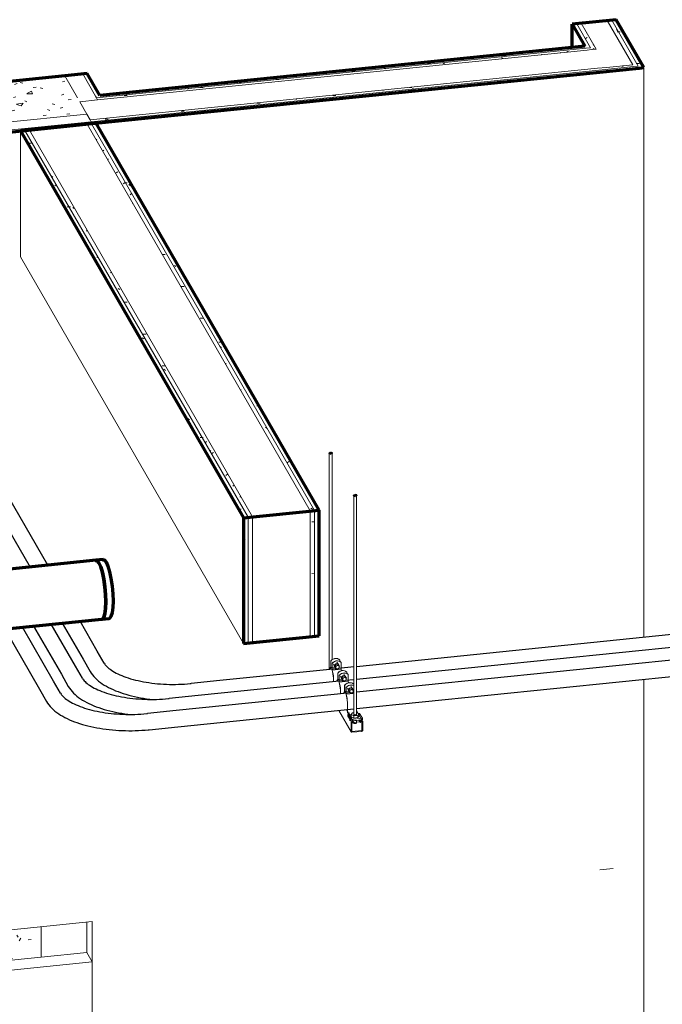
# Model space of a CAD drawing. Header units: inches. Extents: x -723 to 1689, y -292 to 603.
# Tile 19 of 40: x 277 to 364, y -155 to -22. Entities that reach past the tile are written whole.
import ezdxf

# ---------------------------------------------------------------- set-up
doc = ezdxf.new("R2010")
doc.units = ezdxf.units.IN
doc.header["$MEASUREMENT"] = 0
doc.linetypes.add('Center', pattern=[1.25, 0.25, -0.1875, 0.625, -0.1875])
for name, color, linetype, lineweight in [('A-FLOR', 192, 'Continuous', 18), ('A-GENM', 13, 'Continuous', 9), ('A-WALL', 113, 'Continuous', 18), ('A-WALL-PATT', 111, 'Continuous', 60), ('E-POWR-CNDT', 130, 'Continuous', 30), ('I-WALL', 2, 'Continuous', 18), ('M-HVAC-DUCT', 70, 'Continuous', 60), ('S-BEAM', 12, 'Continuous', 9), ('S-COLS', 52, 'Continuous', 9), ('S-FSTN', 2, 'Continuous', 9)]:
    doc.layers.add(name, color=color, linetype=linetype, lineweight=lineweight)
pattern_1 = [(0, (280.7, -203.18), (10.24, 1.075), [0.4224, -7.258, 0.4224, -7.258, -40.96]), (0, (280.7, -203.18), (10.24, 1.075), [-15.36, 0.4224, -14.938, 0.4224, -7.258, -17.92]), (0, (280.7, -203.18), (10.24, 1.075), [-38.4, 0.4224, -4.698, 0.4224, -12.378]), (143.968, (284.54, -202.642), (-7.337185, 3.186645), [0.26116, -4.487, 0.26116, -4.487, -25.325]), (143.968, (284.54, -202.642), (-7.337185, 3.186645), [-9.497, 0.26116, -9.236, 0.26116, -4.487, -11.08]), (143.968, (284.54, -202.642), (-7.337185, 3.186645), [-23.742, 0.26116, -2.904, 0.26116, -7.653]), (216.032, (285.82, -200.492), (-2.903239, -4.2622), [0.26116, -4.487, 0.26116, -4.487, -25.325]), (216.032, (285.82, -200.492), (-2.903239, -4.2622), [-9.497, 0.26116, -9.236, 0.26116, -4.487, -11.08]), (216.032, (285.82, -200.492), (-2.903239, -4.2622), [-23.742, 0.26116, -2.904, 0.26116, -7.653])]
pattern_2 = [(5.806, (214.247, -83.982), (9.9527, 3.33493), [0.41266, -7.09, 0.41266, -7.09, -40.015]), (5.806, (214.247, -83.982), (9.9527, 3.33493), [-15.006, 0.41266, -14.593, 0.41266, -7.09, -17.507]), (5.806, (214.247, -83.982), (9.9527, 3.33493), [-37.514, 0.41266, -4.589, 0.41266, -12.092]), (123.416, (217.979, -82.441), (-7.13096, 6.1614), [0.3727, -6.404, 0.3727, -6.404, -36.144]), (123.416, (217.979, -82.441), (-7.13096, 6.1614), [-13.554, 0.37273, -13.181, 0.37273, -6.404, -15.813]), (123.416, (217.979, -82.441), (-7.13096, 6.1614), [-33.885, 0.3727, -4.145, 0.3727, -10.922]), (239.812, (219.223, -77.668), (-2.82128, -9.49739), [0.4082, -7.014, 0.4082, -46.599]), (239.812, (219.223, -77.668), (-2.82128, -9.49739), [-7.83, -7.014, 0.4082, -14.436, -24.741]), (239.812, (219.223, -77.668), (-2.82128, -9.49739), [-29.689, 0.4082, -7.014, 0.4082, -16.91]), (239.812, (219.223, -77.668), (-2.82128, -9.49739), [-37.519, -4.54, 0.4082, -11.962])]

# ---------------------------------------------------------------- blocks, each defined once
blk = doc.blocks.new('ST-VDC-01_ARCH_REF_v001_rvt_rvt-3-3D - L1 - Retail 109')
at = {"layer": 'A-WALL-PATT', "lineweight": 9}
h = blk.add_hatch(dxfattribs=at)
h.set_pattern_fill('FP_13', color=256, style=0, pattern_type=2)
h.set_pattern_definition(pattern_1)
h.paths.add_polyline_path([(247.64, -26.08), (248.25, -26.02), (246.23, -22.51), (245.62, -22.58), (247.49, -25.82)])
h = blk.add_hatch(dxfattribs=at)
h.set_pattern_fill('FP_13', color=256, style=0, pattern_type=2)
h.set_pattern_definition(pattern_1)
h.paths.add_polyline_path([(253.33, -28.36), (253.94, -28.3), (250.36, -22.09), (249.75, -22.16), (253.18, -28.11)])
h = blk.add_hatch(dxfattribs=at)
h.set_pattern_fill('FP_13', color=256, style=0, pattern_type=2)
h.set_pattern_definition(pattern_1)
h.paths.add_polyline_path([(254.08, -28.56), (254.69, -28.49), (250.97, -22.03), (250.36, -22.09), (253.94, -28.3)])
h = blk.add_hatch(dxfattribs=at)
h.set_pattern_fill('FP_13', color=256, style=0, pattern_type=2)
h.set_pattern_definition(pattern_1)
h.paths.add_polyline_path([(180.79, -32.6), (246.88, -25.89), (246.74, -25.63), (180.65, -32.35)])
h = blk.add_hatch(dxfattribs=at)
h.set_pattern_fill('FP_13', color=256, style=0, pattern_type=2)
h.set_pattern_definition(pattern_1)
h.paths.add_polyline_path([(180.94, -32.86), (247.64, -26.08), (247.49, -25.82), (180.79, -32.6)])
h = blk.add_hatch(dxfattribs=at)
h.set_pattern_fill('FP_13', color=256, style=0, pattern_type=2)
h.set_pattern_definition(pattern_1)
h.paths.add_polyline_path([(180.07, -35.81), (253.33, -28.36), (253.18, -28.11), (179.92, -35.56)])
h = blk.add_hatch(dxfattribs=at)
h.set_pattern_fill('FP_13', color=256, style=0, pattern_type=2)
h.set_pattern_definition(pattern_1)
h.paths.add_polyline_path([(180.22, -36.07), (254.08, -28.56), (253.94, -28.3), (180.07, -35.81)])
h = blk.add_hatch(dxfattribs=at)
h.set_pattern_fill('FP_11', color=256, style=0, pattern_type=2)
h.set_pattern_definition([(26.587, (280.7, -203.18), (9.18098, -0.33771), [0.69005, -7.591]), (357.896, (280.7, -203.18), (-1.77577, 4.04292), [0.76559, -8.422]), (113.713, (281.465, -203.208), (7.4048, 3.706), [0.36802, -4.048]), (23.638, (280.7, -202.105), (13.66073, -0.88925), [1.088, -11.971]), (105.483, (281.838, -202.179), (11.9635, 5.2357), [0.52973, -5.827]), (356.274, (280.7, -202.105), (11.96359, 5.23661), [1.141, -12.549]), (9.158, (281.98, -202.374), (7.64089, -2.164485), [0.90781, -9.986]), (344.184, (281.98, -202.374), (3.11424, 3.89778), [0.66175, -7.279]), (51.376, (282.616, -202.554), (10.75492, 1.734), [0.41578, -4.574]), (17.861, (280.7, -203.18), (0.155794, 1.789008), [0.35208, -6.604, 0.35208, -6.796, -7.068]), (17.861, (280.7, -203.18), (0.155794, 1.789008), [-14.105, 0.35208, -6.716]), (3.165, (280.7, -203.18), (3.36708, 2.120136), [0.41943, -4.436, 0.41943, -7.677, -3.209]), (3.165, (280.7, -203.18), (3.36708, 2.120136), [-12.951, 0.41943, -2.79]), (345.022, (277.845, -203.18), (6.83286, -0.121053), [0.36878, -2.425, 0.36878, -8.348, -11.566]), (345.022, (277.845, -203.18), (6.83286, -0.121053), [-11.51, 0.36878, -11.197]), (338.952, (276.565, -203.18), (7.46428, 0.538107), [0.33369, -2.953, 0.33369, -4.904, -7.432]), (338.952, (276.565, -203.18), (7.46428, 0.538107), [-8.524, 0.33369, -7.098])])
h.paths.add_polyline_path([(167.82, -35.98), (179.48, -34.79), (176.49, -29.6), (164.83, -30.79), (164.99, -31.08)])
h = blk.add_hatch(dxfattribs=at)
h.set_pattern_fill('FP_13', color=256, style=0, pattern_type=2)
h.set_pattern_definition(pattern_1)
h.paths.add_polyline_path([(111.21, -43.08), (180.22, -36.07), (180.07, -35.81), (111.07, -42.83)])
h = blk.add_hatch(dxfattribs=at)
h.set_pattern_fill('FP_13', color=256, style=0, pattern_type=2)
h.set_pattern_definition(pattern_1)
h.paths.add_polyline_path([(200.63, -89.29), (201.24, -89.23), (171.12, -36.99), (170.51, -37.05), (197.47, -83.81)])
h = blk.add_hatch(dxfattribs=at)
h.set_pattern_fill('FP_13', color=256, style=0, pattern_type=2)
h.set_pattern_definition(pattern_1)
h.paths.add_polyline_path([(201.24, -89.23), (201.84, -89.17), (171.73, -36.93), (171.12, -36.99), (200.94, -88.72)])
h = blk.add_hatch(dxfattribs=at)
h.set_pattern_fill('FP_13', color=256, style=0, pattern_type=2)
h.set_pattern_definition(pattern_1)
h.paths.add_polyline_path([(209.62, -88.38), (210.23, -88.32), (180.11, -36.08), (179.5, -36.14), (200.94, -73.32)])
h = blk.add_hatch(dxfattribs=at)
h.set_pattern_fill('FP_13', color=256, style=0, pattern_type=2)
h.set_pattern_definition(pattern_1)
h.paths.add_polyline_path([(210.23, -88.32), (210.83, -88.26), (180.72, -36.02), (180.11, -36.08), (200.94, -72.21)])
h = blk.add_hatch(dxfattribs=at)
h.set_pattern_fill('FP_9', color=256, style=0, pattern_type=2)
h.set_pattern_definition(pattern_2)
h.paths.add_polyline_path([(209.62, -105.38), (210.23, -105.31), (210.23, -88.32), (209.62, -88.38), (209.62, -102.72)])
h = blk.add_hatch(dxfattribs=at)
h.set_pattern_fill('FP_9', color=256, style=0, pattern_type=2)
h.set_pattern_definition(pattern_2)
h.paths.add_polyline_path([(200.63, -106.29), (201.24, -106.23), (201.24, -89.23), (200.63, -89.29), (200.63, -102.72)])
h = blk.add_hatch(dxfattribs=at)
h.set_pattern_fill('FP_9', color=256, style=0, pattern_type=2)
h.set_pattern_definition(pattern_2)
h.paths.add_polyline_path([(201.24, -106.23), (201.84, -106.17), (201.84, -89.17), (201.24, -89.23), (201.24, -102.72)])
h = blk.add_hatch(dxfattribs=at)
h.set_pattern_fill('FP_12', color=256, style=0, pattern_type=2)
h.set_pattern_definition([(5.806, (183.394, -30.465), (9.952693, 3.334927), [0.41266, -7.09, 0.41266, -7.09, -40.015]), (5.806, (183.394, -30.465), (9.952693, 3.334927), [-15.006, 0.41266, -14.593, 0.41266, -7.09, -17.507]), (5.806, (183.394, -30.465), (9.952693, 3.334927), [-37.514, 0.41266, -4.589, 0.41266, -12.092]), (123.416, (187.126, -28.924), (-7.130957, 6.1614), [0.37273, -6.404, 0.37273, -6.404, -36.144]), (123.416, (187.126, -28.924), (-7.130957, 6.1614), [-13.554, 0.37273, -13.181, 0.37273, -6.404, -15.813]), (123.416, (187.126, -28.924), (-7.130957, 6.1614), [-33.885, 0.37273, -4.145, 0.37273, -10.922]), (239.812, (188.37, -24.151), (-2.821277, -9.497387), [0.40822, -7.014, 0.40822, -7.014, -39.585]), (239.812, (188.37, -24.151), (-2.821277, -9.497387), [-14.844, 0.40822, -14.436, 0.40822, -7.014, -17.318]), (239.812, (188.37, -24.151), (-2.821277, -9.497387), [-37.111, 0.40822, -4.54, 0.40822, -11.962])])
h.paths.add_polyline_path([(167.82, -149.17), (173.29, -148.62), (173.29, -144.52), (167.82, -145.08), (167.82, -148.62)])
at = {"layer": 'A-FLOR', "color": 10}
for p in [(173.29, -144.52), (179.48, -147.99)]:
    blk.add_line(p, (173.29, -148.62), dxfattribs=at)
at = {"layer": 'A-WALL', "color": 10}
for p, q in [((247.49, -25.82), (245.62, -22.58)), ((248.25, -26.02), (246.23, -22.51)), ((253.18, -28.11), (249.75, -22.16)), ((253.94, -28.3), (250.36, -22.09)), ((246.88, -25.89), (180.79, -32.6)), ((247.03, -26.14), (180.94, -32.86)), ((247.49, -25.82), (246.88, -25.89)), ((247.64, -26.08), (247.03, -26.14)), ((248.25, -26.02), (247.64, -26.08)), ((248.44, -28.59), (179.92, -35.56)), ((248.59, -28.84), (180.07, -35.81)), ((249.66, -28.47), (248.44, -28.59)), ((253.33, -28.36), (248.59, -28.84)), ((253.18, -28.11), (249.66, -28.47)), ((253.94, -28.3), (253.33, -28.36)), ((178.22, -32.6), (176.49, -29.6)), ((176.49, -29.6), (178.22, -32.6)), ((178.92, -29.36), (180.65, -32.35)), ((180.94, -32.86), (178.51, -33.11)), ((180.94, -32.86), (178.51, -33.11)), ((178.51, -33.11), (179.48, -34.79)), ((180.65, -32.35), (180.79, -32.6)), ((180.79, -32.6), (180.94, -32.86)), ((111.07, -42.83), (180.07, -35.81)), ((167.82, -35.98), (179.48, -34.79)), ((179.48, -34.79), (167.82, -35.98)), ((179.48, -34.79), (179.92, -35.56)), ((179.92, -35.56), (179.48, -34.79)), ((179.92, -35.56), (180.07, -35.81)), ((180.07, -35.81), (179.92, -35.56)), ((201.24, -89.23), (171.12, -36.99)), ((201.84, -89.17), (171.73, -36.93)), ((209.62, -88.38), (179.5, -36.14)), ((210.23, -88.32), (180.11, -36.08)), ((209.62, -105.38), (209.62, -88.38)), ((210.23, -105.31), (210.23, -88.32)), ((201.24, -106.23), (201.24, -89.23)), ((201.84, -106.17), (201.84, -89.17)), ((250.56, -136.66), (248.74, -136.85)), ((254.69, -136.24), (254.69, -224.28)), ((111.21, -150.83), (180.22, -143.82)), ((173.29, -148.62), (173.29, -144.52)), ((179.48, -143.89), (179.48, -147.99)), ((180.22, -143.82), (180.22, -231.85)), ((157.38, -150.23), (173.29, -148.62)), ((180.22, -149.26), (179.48, -147.99)), ((180.22, -149.26), (111.21, -156.28)), ((180.22, -231.85), (180.22, -149.26))]:
    blk.add_line(p, q, dxfattribs=at)
at = {"layer": 'A-WALL', "color": 250, "lineweight": 70}
for p, q in [((176.49, -29.6), (164.83, -30.79)), ((179.53, -29.3), (176.49, -29.6)), ((181.25, -32.29), (179.53, -29.3)), ((111.21, -43.08), (180.22, -36.07))]:
    blk.add_line(p, q, dxfattribs=at)
at = {"layer": 'I-WALL', "color": 250, "lineweight": 70}
for p, q in [((250.97, -22.03), (245.01, -22.64)), ((254.69, -28.49), (250.97, -22.03)), ((245.01, -22.64), (246.74, -25.63)), ((245.01, -25.81), (245.01, -22.64)), ((246.74, -25.63), (181.25, -32.29)), ((180.22, -36.07), (248.74, -29.1)), ((248.74, -29.1), (254.08, -28.56)), ((254.08, -28.56), (254.69, -28.49)), ((180.72, -36.02), (170.51, -37.05)), ((170.51, -37.05), (200.63, -89.29)), ((210.83, -88.26), (180.72, -36.02)), ((200.63, -89.29), (210.83, -88.26)), ((210.83, -105.25), (210.83, -88.26)), ((200.63, -89.29), (200.63, -106.29)), ((200.63, -106.29), (210.83, -105.25))]:
    blk.add_line(p, q, dxfattribs=at)
at = {"layer": 'I-WALL', "color": 10}
for p, q in [((254.69, -28.49), (254.69, -105.47)), ((170.51, -37.05), (170.51, -54.05)), ((170.51, -54.05), (200.63, -106.29)), ((254.69, -111.12), (254.69, -136.24)), ((250.56, -136.66), (248.74, -136.85))]:
    blk.add_line(p, q, dxfattribs=at)
blk = doc.blocks.new('Round Endcap - Standard-V46-3D - L1 - Retail 109')
at = {"layer": 'M-HVAC-DUCT', "color": 180, "lineweight": 70}
for p, q in [((181.67, -94.94), (180.7, -95.04)), ((181.51, -103), (182.48, -102.9))]:
    blk.add_line(p, q, dxfattribs=at)
for points in [[(181.1, -95.39, 0), (180.86, -95.09, 0), (180.63, -95.06, 0)], [(182.05, -100.65, 0), (182.01, -99.65, 0), (181.92, -98.62, 0), (181.77, -97.6, 0), (181.58, -96.69, 0), (181.35, -95.93, 0), (181.1, -95.39, 0)], [(181.61, -94.96, 0), (181.83, -94.99, 0), (182.08, -95.29, 0)], [(182.08, -95.29, 0), (182.32, -95.83, 0), (182.55, -96.59, 0), (182.74, -97.5, 0), (182.89, -98.52, 0), (182.99, -99.55, 0), (183.02, -100.55, 0)], [(181.48, -103, 0), (181.58, -102.98, 0), (181.77, -102.74, 0), (181.92, -102.25, 0), (182.01, -101.53, 0), (182.05, -100.65, 0)], [(183.02, -100.55, 0), (182.99, -101.43, 0), (182.89, -102.15, 0), (182.74, -102.64, 0), (182.55, -102.88, 0), (182.45, -102.9, 0)]]:
    blk.add_polyline3d(points, dxfattribs=at)
blk = doc.blocks.new('ST-VDC-01_HVAC_REF_v001_rvt_rvt-3-3D - L1 - Retail 109')
at = {"layer": 'M-HVAC-DUCT', "color": 180, "lineweight": 70}
for p, q in [((180.7, -95.04), (132.42, -99.95)), ((133.23, -107.9), (181.51, -103))]:
    blk.add_line(p, q, dxfattribs=at)
for points in [[(180.63, -95.06, 0), (180.86, -95.09, 0), (181.1, -95.39, 0)], [(181.1, -95.39, 0), (181.35, -95.93, 0), (181.58, -96.69, 0), (181.77, -97.6, 0), (181.92, -98.62, 0), (182.01, -99.65, 0), (182.05, -100.65, 0)], [(182.05, -100.65, 0), (182.01, -101.53, 0), (181.92, -102.25, 0), (181.77, -102.74, 0), (181.58, -102.98, 0), (181.48, -103, 0)]]:
    blk.add_polyline3d(points, dxfattribs=at)
at = {"layer": 'M-HVAC-DUCT', "color": 172, "linetype": 'Center', "lineweight": 50}
blk.add_blockref('Round Endcap - Standard-V46-3D - L1 - Retail 109', (0, 0), dxfattribs=at)
blk = doc.blocks.new('P1100 - Pipe and Rigid Steel Conduit Clamp - P1117 - 2_-1005113-3D - L1 - Retail 109')
at = {"layer": 'A-GENM'}
for p, q in [((214.83, -112.72), (214.27, -112.78)), ((214.29, -111.89), (214.3, -111.91)), ((214.29, -112.79), (214.29, -111.89)), ((214.3, -111.91), (214.3, -112.85)), ((214.3, -112.85), (214.48, -112.83)), ((214.49, -112.23), (214.48, -112.21)), ((214.48, -112.21), (214.48, -113.16)), ((214.49, -113.13), (214.49, -112.23)), ((214.68, -112.32), (214.99, -112.86)), ((214.75, -112.59), (214.93, -112.29)), ((214.79, -112.66), (214.75, -112.59)), ((214.97, -112.36), (214.79, -112.66)), ((214.79, -112.66), (214.97, -112.93)), ((214.93, -112.29), (215.28, -112.25)), ((214.93, -112.29), (214.97, -112.36)), ((215.32, -112.32), (214.97, -112.36)), ((214.97, -112.93), (215.05, -112.92)), ((215.43, -112.61), (215.11, -112.07)), ((215.28, -112.25), (215.45, -112.52)), ((215.28, -112.25), (215.32, -112.32)), ((215.5, -112.59), (215.32, -112.32)), ((215.45, -112.52), (215.5, -112.59)), ((215.45, -112.67), (215.5, -112.59)), ((215.48, -112.66), (215.45, -112.66)), ((215.52, -111.78), (215.51, -111.77)), ((215.52, -111.97), (215.52, -111.79)), ((214.49, -113.13), (215.52, -113.02)), ((215.89, -114.12), (215.9, -114.41)), ((214.67, -114.51), (214.67, -115.64)), ((214.67, -115.64), (214.69, -115.67)), ((214.69, -115.67), (214.69, -114.54)), ((214.7, -115.67), (214.89, -115.65)), ((214.88, -115.76), (214.88, -115.65)), ((214.89, -115.65), (214.89, -115.78)), ((215.9, -114.41), (215.9, -115.54))]:
    blk.add_line(p, q, dxfattribs=at)
for points in [[(214.29, -111.89, 0), (214.44, -111.75, 0), (214.61, -111.64, 0), (214.8, -111.57, 0), (215, -111.55, 0), (215.19, -111.58, 0), (215.37, -111.65, 0), (215.51, -111.77, 0)], [(215.52, -111.78, 0), (215.38, -111.67, 0), (215.2, -111.6, 0), (215.01, -111.57, 0), (214.81, -111.59, 0), (214.62, -111.66, 0), (214.45, -111.77, 0), (214.3, -111.91, 0)], [(214.29, -112.79, 0), (214.23, -112.8, 0), (214.17, -112.88, 0), (214.13, -113.04, 0)], [(214.16, -113.04, 0), (214.19, -112.94, 0), (214.24, -112.86, 0), (214.3, -112.85, 0)], [(214.48, -112.21, 0), (214.62, -112.07, 0), (214.8, -111.96, 0), (214.99, -111.9, 0), (215.19, -111.88, 0), (215.38, -111.9, 0), (215.52, -111.96, 0)], [(215.52, -111.97, 0), (215.39, -111.92, 0), (215.2, -111.89, 0), (215, -111.91, 0), (214.81, -111.98, 0), (214.63, -112.09, 0), (214.49, -112.23, 0)], [(215.45, -112.71, 0), (215.44, -112.66, 0), (215.42, -112.6, 0), (215.38, -112.56, 0), (215.33, -112.53, 0), (215.27, -112.51, 0), (215.21, -112.51, 0), (215.15, -112.52, 0), (215.09, -112.55, 0), (215.04, -112.59, 0), (215, -112.65, 0), (214.97, -112.7, 0), (214.97, -112.76, 0)], [(214.97, -112.76, 0), (214.97, -112.82, 0), (215, -112.87, 0), (215.04, -112.92, 0), (215.09, -112.95, 0), (215.15, -112.96, 0), (215.21, -112.96, 0), (215.27, -112.95, 0), (215.33, -112.92, 0), (215.38, -112.88, 0), (215.42, -112.83, 0), (215.44, -112.77, 0), (215.45, -112.71, 0)], [(214.48, -113.16, 0), (214.54, -113.38, 0), (214.6, -113.65, 0), (214.64, -113.93, 0), (214.66, -114.23, 0), (214.67, -114.51, 0)], [(214.69, -114.54, 0), (214.68, -114.24, 0), (214.65, -113.94, 0), (214.61, -113.64, 0), (214.56, -113.36, 0), (214.49, -113.13, 0)]]:
    blk.add_polyline3d(points, dxfattribs=at)
blk = doc.blocks.new('P1100 - Pipe and Rigid Steel Conduit Clamp - P1117 - 2_-V49-3D - L1 - Retail 109')
at = {"layer": 'A-GENM'}
for p, q in [((213.35, -110.26), (213.36, -110.28)), ((213.35, -111.15), (213.35, -110.26)), ((213.36, -110.28), (213.36, -111.22)), ((214.58, -110.15), (214.57, -110.13)), ((214.58, -110.33), (214.58, -110.15)), ((213.89, -111.09), (213.32, -111.15)), ((213.36, -111.22), (213.54, -111.2)), ((213.55, -110.6), (213.54, -110.58)), ((213.54, -110.58), (213.54, -111.52)), ((213.55, -111.5), (213.55, -110.6)), ((213.55, -111.5), (214.76, -111.37)), ((213.74, -110.69), (214.05, -111.23)), ((213.81, -110.96), (213.99, -110.65)), ((213.85, -111.03), (213.81, -110.96)), ((214.03, -110.73), (213.85, -111.03)), ((213.85, -111.03), (214.03, -111.29)), ((213.99, -110.65), (214.34, -110.62)), ((213.99, -110.65), (214.03, -110.73)), ((214.38, -110.69), (214.03, -110.73)), ((214.03, -111.29), (214.1, -111.29)), ((214.48, -110.98), (214.17, -110.44)), ((214.34, -110.62), (214.51, -110.89)), ((214.34, -110.62), (214.38, -110.69)), ((214.55, -110.96), (214.38, -110.69)), ((214.5, -111.04), (214.55, -110.96)), ((214.51, -110.89), (214.55, -110.96)), ((214.54, -111.03), (214.51, -111.03)), ((214.75, -110.46), (214.76, -110.48)), ((214.76, -110.48), (214.76, -111.37)), ((214.76, -111.37), (214.82, -111.56)), ((213.73, -112.88), (213.73, -113.09)), ((213.74, -113.09), (213.74, -112.9))]:
    blk.add_line(p, q, dxfattribs=at)
for points in [[(213.35, -110.26, 0), (213.49, -110.11, 0), (213.67, -110.01, 0), (213.86, -109.94, 0), (214.06, -109.92, 0), (214.25, -109.95, 0), (214.42, -110.02, 0), (214.57, -110.13, 0)], [(214.58, -110.15, 0), (214.43, -110.04, 0), (214.26, -109.97, 0), (214.07, -109.94, 0), (213.87, -109.96, 0), (213.68, -110.02, 0), (213.51, -110.13, 0), (213.36, -110.28, 0)], [(213.54, -110.58, 0), (213.68, -110.44, 0), (213.85, -110.33, 0), (214.05, -110.26, 0), (214.25, -110.24, 0), (214.44, -110.27, 0), (214.61, -110.34, 0), (214.75, -110.46, 0)], [(214.76, -110.48, 0), (214.62, -110.36, 0), (214.45, -110.29, 0), (214.26, -110.26, 0), (214.06, -110.28, 0), (213.87, -110.35, 0), (213.69, -110.46, 0), (213.55, -110.6, 0)], [(213.35, -111.15, 0), (213.29, -111.17, 0), (213.23, -111.25, 0), (213.19, -111.41, 0)], [(213.21, -111.41, 0), (213.25, -111.3, 0), (213.3, -111.22, 0), (213.36, -111.22, 0)], [(213.54, -111.52, 0), (213.6, -111.75, 0), (213.66, -112.01, 0), (213.7, -112.3, 0), (213.72, -112.6, 0), (213.73, -112.88, 0)], [(213.74, -112.9, 0), (213.74, -112.61, 0), (213.71, -112.31, 0), (213.67, -112.01, 0), (213.61, -111.73, 0), (213.55, -111.5, 0)], [(214.51, -111.08, 0), (214.5, -111.02, 0), (214.48, -110.97, 0), (214.44, -110.93, 0), (214.39, -110.9, 0), (214.33, -110.88, 0), (214.27, -110.88, 0), (214.2, -110.89, 0), (214.15, -110.92, 0), (214.1, -110.96, 0), (214.06, -111.01, 0), (214.03, -111.07, 0), (214.02, -111.13, 0)], [(214.02, -111.13, 0), (214.03, -111.19, 0), (214.06, -111.24, 0), (214.1, -111.28, 0), (214.15, -111.31, 0), (214.2, -111.33, 0), (214.27, -111.33, 0), (214.33, -111.32, 0), (214.39, -111.29, 0), (214.44, -111.25, 0), (214.48, -111.2, 0), (214.5, -111.14, 0), (214.51, -111.08, 0)]]:
    blk.add_polyline3d(points, dxfattribs=at)
blk = doc.blocks.new('P1100 - Pipe and Rigid Steel Conduit Clamp - P1117 - 2_-V50-3D - L1 - Retail 109')
at = {"layer": 'A-GENM'}
for p, q in [((212.41, -108.63), (212.42, -108.64)), ((212.41, -109.52), (212.41, -108.63)), ((212.42, -108.64), (212.42, -109.58)), ((212.61, -108.97), (212.6, -108.95)), ((212.6, -108.95), (212.6, -109.89)), ((212.61, -109.86), (212.61, -108.97)), ((212.87, -109.32), (213.04, -109.02)), ((213.04, -109.02), (213.4, -108.99)), ((213.04, -109.02), (213.09, -109.09)), ((213.54, -109.35), (213.23, -108.81)), ((213.4, -108.99), (213.57, -109.25)), ((213.4, -108.99), (213.44, -109.06)), ((213.64, -108.52), (213.63, -108.5)), ((213.64, -108.7), (213.64, -108.52)), ((213.81, -108.83), (213.82, -108.84)), ((213.82, -108.84), (213.82, -109.74)), ((212.95, -109.46), (212.38, -109.52)), ((212.42, -109.58), (212.6, -109.57)), ((212.61, -109.86), (213.82, -109.74)), ((212.8, -109.06), (213.11, -109.6)), ((212.91, -109.4), (212.87, -109.32)), ((213.09, -109.09), (212.91, -109.4)), ((212.91, -109.4), (213.09, -109.66)), ((213.44, -109.06), (213.09, -109.09)), ((213.09, -109.66), (213.16, -109.65)), ((213.61, -109.32), (213.44, -109.06)), ((213.56, -109.41), (213.61, -109.32)), ((213.57, -109.25), (213.61, -109.32)), ((213.6, -109.39), (213.57, -109.4)), ((213.82, -109.74), (213.88, -109.93)), ((212.79, -111.24), (212.79, -111.46)), ((212.8, -111.45), (212.8, -111.27))]:
    blk.add_line(p, q, dxfattribs=at)
for points in [[(212.41, -108.63, 0), (212.55, -108.48, 0), (212.73, -108.37, 0), (212.92, -108.31, 0), (213.12, -108.29, 0), (213.31, -108.31, 0), (213.48, -108.39, 0), (213.63, -108.5, 0)], [(213.64, -108.52, 0), (213.49, -108.41, 0), (213.32, -108.33, 0), (213.13, -108.3, 0), (212.93, -108.33, 0), (212.74, -108.39, 0), (212.56, -108.5, 0), (212.42, -108.64, 0)], [(212.6, -108.95, 0), (212.74, -108.81, 0), (212.91, -108.7, 0), (213.11, -108.63, 0), (213.3, -108.61, 0), (213.5, -108.64, 0), (213.67, -108.71, 0), (213.81, -108.83, 0)], [(213.82, -108.84, 0), (213.68, -108.73, 0), (213.51, -108.66, 0), (213.32, -108.63, 0), (213.12, -108.65, 0), (212.92, -108.72, 0), (212.75, -108.82, 0), (212.61, -108.97, 0)], [(212.41, -109.52, 0), (212.35, -109.53, 0), (212.29, -109.62, 0), (212.25, -109.77, 0)], [(212.27, -109.77, 0), (212.3, -109.67, 0), (212.36, -109.59, 0), (212.42, -109.58, 0)], [(212.6, -109.89, 0), (212.66, -110.12, 0), (212.71, -110.38, 0), (212.75, -110.67, 0), (212.78, -110.96, 0), (212.79, -111.24, 0)], [(212.8, -111.27, 0), (212.79, -110.98, 0), (212.77, -110.67, 0), (212.73, -110.38, 0), (212.67, -110.1, 0), (212.61, -109.86, 0)], [(213.57, -109.45, 0), (213.56, -109.39, 0), (213.54, -109.34, 0), (213.5, -109.29, 0), (213.45, -109.26, 0), (213.39, -109.25, 0), (213.33, -109.25, 0), (213.26, -109.26, 0), (213.2, -109.29, 0), (213.15, -109.33, 0), (213.12, -109.38, 0), (213.09, -109.44, 0), (213.08, -109.5, 0)], [(213.08, -109.5, 0), (213.09, -109.55, 0), (213.12, -109.61, 0), (213.15, -109.65, 0), (213.2, -109.68, 0), (213.26, -109.7, 0), (213.33, -109.7, 0), (213.39, -109.69, 0), (213.45, -109.66, 0), (213.5, -109.62, 0), (213.54, -109.56, 0), (213.56, -109.51, 0), (213.57, -109.45, 0)]]:
    blk.add_polyline3d(points, dxfattribs=at)
blk = doc.blocks.new('Vertical Rod - Rod-1167117-3D - L1 - Retail 109')
at = {"layer": 'S-COLS'}
for p, q in [((212.22, -80.57), (212.22, -109.78)), ((212.6, -108.45), (212.6, -80.57))]:
    blk.add_line(p, q, dxfattribs=at)
at = {"layer": 'S-COLS', "lineweight": 50}
for points in [[(212.37, -80.49, 0), (212.23, -80.58, 0), (212.45, -80.64, 0)], [(212.45, -80.64, 0), (212.59, -80.55, 0), (212.37, -80.49, 0)]]:
    blk.add_polyline3d(points, dxfattribs=at)
blk = doc.blocks.new('Vertical Rod - Rod-V51-3D - L1 - Retail 109')
at = {"layer": 'S-COLS'}
for p, q in [((215.52, -86.28), (215.52, -116)), ((215.89, -116.01), (215.89, -86.28)), ((215.52, -116.97), (215.52, -117)), ((215.89, -117), (215.89, -116.65))]:
    blk.add_line(p, q, dxfattribs=at)
at = {"layer": 'S-COLS', "lineweight": 50}
for points in [[(215.66, -86.2, 0), (215.52, -86.3, 0), (215.75, -86.36, 0)], [(215.75, -86.36, 0), (215.89, -86.26, 0), (215.66, -86.2, 0)]]:
    blk.add_polyline3d(points, dxfattribs=at)
at = {"layer": 'S-COLS'}
for points in [[(215.75, -117.08, 0), (215.7, -117.08, 0), (215.65, -117.08, 0), (215.61, -117.07, 0), (215.57, -117.05, 0), (215.54, -117.04, 0), (215.52, -117.02, 0), (215.52, -117, 0)], [(215.89, -117, 0), (215.88, -117.02, 0), (215.86, -117.04, 0), (215.83, -117.06, 0), (215.79, -117.07, 0), (215.75, -117.08, 0)]]:
    blk.add_polyline3d(points, dxfattribs=at)
blk = doc.blocks.new('P1060 Series Square Washer - P1064 - Rod Dia 1_2_-1004752-3D - L1 - Retail 109')
at = {"layer": 'S-FSTN'}
for p, q in [((214.72, -115.87), (215.21, -115.82)), ((214.72, -116.07), (214.72, -115.87)), ((214.72, -115.87), (215.11, -116.53)), ((215.11, -116.73), (214.72, -116.07)), ((216.69, -116.37), (215.11, -116.53)), ((215.11, -116.53), (215.11, -116.73)), ((215.11, -116.73), (216.69, -116.57)), ((216.15, -115.73), (216.3, -115.71)), ((216.3, -115.71), (216.3, -115.71)), ((216.69, -116.37), (216.3, -115.71)), ((216.69, -116.57), (216.69, -116.37))]:
    blk.add_line(p, q, dxfattribs=at)
blk = doc.blocks.new('Hex_Nut - P1064 - Rod Dia 1_2_-1009258-3D - L1 - Retail 109')
at = {"layer": 'S-FSTN'}
for p, q in [((215.33, -115.66), (215.17, -115.88)), ((215.52, -115.64), (215.33, -115.66)), ((216.24, -115.77), (215.89, -115.62)), ((215.17, -115.88), (215.55, -116.04)), ((215.17, -116.18), (215.17, -115.88)), ((215.55, -116.34), (215.17, -116.18)), ((215.52, -115.84), (215.52, -115.82)), ((215.54, -115.86), (215.52, -115.84)), ((215.57, -115.88), (215.54, -115.86)), ((215.55, -116.04), (216.08, -115.99)), ((215.55, -116.34), (215.55, -116.04)), ((216.08, -116.29), (215.55, -116.34)), ((215.61, -115.89), (215.57, -115.88)), ((215.65, -115.9), (215.61, -115.89)), ((215.7, -115.9), (215.65, -115.9)), ((215.75, -115.9), (215.7, -115.9)), ((215.79, -115.89), (215.75, -115.9)), ((215.83, -115.88), (215.8, -115.89)), ((215.87, -115.86), (215.83, -115.88)), ((215.88, -115.84), (215.87, -115.86)), ((215.89, -115.82), (215.89, -115.84)), ((216.08, -115.99), (216.24, -115.77)), ((216.08, -116.29), (216.08, -115.99)), ((216.24, -116.07), (216.08, -116.29)), ((216.24, -115.77), (216.24, -116.07))]:
    blk.add_line(p, q, dxfattribs=at)
blk = doc.blocks.new('Channel Nut - P3010 - 1_2_-1009259-3D - L1 - Retail 109')
at = {"layer": 'S-BEAM'}
for p, q in [((215.01, -116.52), (215.01, -116.74)), ((215.28, -116.98), (215.26, -116.97)), ((215.28, -116.95), (215.28, -116.98)), ((215.28, -116.98), (215.28, -116.95)), ((215.28, -116.98), (215.4, -116.97)), ((216.23, -116.65), (215.44, -116.73)), ((215.52, -116.95), (216.33, -116.87)), ((216.21, -116.62), (216.23, -116.65)), ((216.33, -116.87), (216.33, -116.84)), ((216.33, -116.87), (216.33, -116.84)), ((216.4, -116.68), (216.4, -116.52))]:
    blk.add_line(p, q, dxfattribs=at)
blk.add_polyline3d([(216.25, -116.69, 0), (216.25, -116.68, 0), (216.24, -116.68, 0), (216.23, -116.67, 0), (216.23, -116.65, 0)], dxfattribs=at)
blk = doc.blocks.new('Channel - Beam Loading - P1000-1009256-3D - L1 - Retail 109')
at = {"layer": 'S-BEAM'}
for p, q in [((213.49, -115.31), (215.17, -118.22)), ((214.67, -115.4), (214.54, -115.18)), ((215.5, -116.84), (214.69, -115.44)), ((216.11, -115.71), (215.89, -115.33)), ((215.15, -116.99), (215.15, -118.16)), ((215.32, -116.83), (215.42, -117)), ((215.39, -116.79), (215.34, -116.79)), ((215.34, -116.92), (215.38, -116.91)), ((215.41, -116.93), (215.41, -116.94)), ((215.41, -116.94), (215.41, -116.98)), ((215.52, -116.97), (215.52, -116.89)), ((216.21, -116.62), (216.37, -116.9)), ((216.71, -116.75), (216.24, -115.94)), ((216.36, -116.81), (216.36, -116.88)), ((216.47, -116.87), (216.47, -116.83)), ((216.54, -116.67), (216.5, -116.67)), ((216.5, -116.8), (216.54, -116.8)), ((216.63, -116.85), (216.63, -116.87)), ((216.63, -116.87), (216.63, -118.01)), ((216.73, -118), (216.73, -116.83)), ((215.25, -118.15), (215.25, -117.01)), ((216.6, -118.04), (215.28, -118.18)), ((215.28, -118.27), (216.6, -118.14))]:
    blk.add_line(p, q, dxfattribs=at)
for points in [[(215.34, -116.79, 0), (215.29, -116.8, 0), (215.25, -116.82, 0), (215.21, -116.86, 0), (215.18, -116.9, 0), (215.16, -116.94, 0), (215.15, -116.99, 0)], [(215.25, -117.01, 0), (215.26, -116.99, 0), (215.27, -116.97, 0), (215.28, -116.95, 0), (215.3, -116.93, 0), (215.32, -116.92, 0), (215.34, -116.92, 0)], [(215.38, -116.91, 0), (215.39, -116.92, 0), (215.4, -116.92, 0), (215.41, -116.92, 0), (215.41, -116.93, 0)], [(215.52, -116.89, 0), (215.51, -116.86, 0), (215.5, -116.84, 0), (215.48, -116.81, 0), (215.45, -116.8, 0), (215.42, -116.79, 0), (215.39, -116.79, 0)], [(215.41, -116.98, 0), (215.42, -116.99, 0), (215.42, -117, 0), (215.43, -117.01, 0), (215.44, -117.02, 0), (215.45, -117.02, 0), (215.46, -117.02, 0), (215.47, -117.02, 0), (215.48, -117.02, 0), (215.49, -117.01, 0), (215.5, -117, 0), (215.51, -116.99, 0), (215.52, -116.98, 0), (215.52, -116.97, 0)], [(216.5, -116.67, 0), (216.46, -116.68, 0), (216.43, -116.7, 0), (216.4, -116.72, 0), (216.38, -116.75, 0), (216.37, -116.78, 0), (216.36, -116.81, 0)], [(216.36, -116.88, 0), (216.37, -116.9, 0), (216.37, -116.91, 0), (216.38, -116.91, 0), (216.39, -116.92, 0), (216.4, -116.93, 0), (216.41, -116.93, 0), (216.42, -116.93, 0), (216.43, -116.92, 0), (216.44, -116.92, 0), (216.45, -116.91, 0), (216.46, -116.9, 0), (216.47, -116.89, 0), (216.47, -116.87, 0)], [(216.47, -116.83, 0), (216.47, -116.83, 0), (216.47, -116.82, 0), (216.48, -116.81, 0), (216.48, -116.81, 0), (216.49, -116.8, 0), (216.5, -116.8, 0)], [(216.73, -116.83, 0), (216.72, -116.78, 0), (216.7, -116.74, 0), (216.67, -116.71, 0), (216.63, -116.68, 0), (216.59, -116.67, 0), (216.54, -116.67, 0)], [(216.54, -116.8, 0), (216.56, -116.8, 0), (216.58, -116.8, 0), (216.6, -116.82, 0), (216.62, -116.83, 0), (216.62, -116.84, 0)], [(215.15, -118.16, 0), (215.16, -118.19, 0), (215.17, -118.22, 0), (215.19, -118.24, 0), (215.22, -118.26, 0), (215.25, -118.27, 0), (215.28, -118.27, 0)], [(215.28, -118.18, 0), (215.28, -118.18, 0), (215.27, -118.17, 0), (215.26, -118.17, 0), (215.26, -118.16, 0), (215.25, -118.16, 0), (215.25, -118.15, 0)], [(216.6, -118.14, 0), (216.63, -118.13, 0), (216.66, -118.11, 0), (216.69, -118.09, 0), (216.71, -118.06, 0), (216.73, -118.03, 0), (216.73, -118, 0)], [(216.63, -118.01, 0), (216.63, -118.02, 0), (216.62, -118.02, 0), (216.62, -118.03, 0), (216.61, -118.04, 0), (216.61, -118.04, 0), (216.6, -118.04, 0)]]:
    blk.add_polyline3d(points, dxfattribs=at)

msp = doc.modelspace()

# ---------------------------------------------------------------- linework, layer by layer
at = {"layer": 'E-POWR-CNDT'}
for p, q in [((265.166279, -73.336154), (278.207732, -95.957875)), ((280.602683, -95.713305), (272.344828, -81.389221)), ((435.632689, -97.884345), (322.295401, -109.407795)), ((436.982257, -99.475484), (322.2957, -111.136119)), ((437.92349, -101.108146), (322.296, -112.86445)), ((284.342458, -109.339181), (281.077141, -103.675158)), ((282.569653, -103.524068), (285.385556, -108.408536)), ((287.288913, -107.311249), (284.964604, -103.279499)), ((322.296383, -115.072738), (438.553311, -103.252437)), ((274.792414, -104.311375), (279.492649, -112.464408)), ((281.396006, -111.36712), (277.188521, -104.068812)), ((278.681034, -103.917722), (282.439101, -110.436469)), ((288.230143, -108.943908), (287.288913, -107.311249)), ((285.385556, -108.408536), (286.326786, -110.041196)), ((285.283688, -110.97184), (284.342458, -109.339181)), ((319.608822, -109.68095), (303.850448, -111.283166)), ((321.922902, -109.445669), (319.851802, -109.656246)), ((282.337237, -112.999779), (281.396006, -111.36712)), ((282.439101, -110.436469), (283.380331, -112.069128)), ((303.850448, -111.283166), (299.962764, -111.678443)), ((319.945552, -111.375068), (300.903993, -113.311099)), ((320.550052, -111.313606), (319.952419, -111.37437)), ((321.922602, -111.174054), (320.793033, -111.288901)), ((279.492649, -112.464408), (280.43388, -114.097067)), ((321.491283, -112.946269), (297.957541, -115.339038)), ((321.922302, -112.902446), (321.734263, -112.921564)), ((300.903993, -113.311099), (297.016309, -113.706375)), ((297.957541, -115.339038), (294.069858, -115.734314)), ((298.179773, -117.524769), (321.921919, -115.110811)), ((294.29209, -117.920045), (298.179773, -117.524769))]:
    msp.add_line(p, q, dxfattribs=at)
for points in [[(288.230143, -108.943908, 0), (288.295505, -109.048028, 0), (288.375801, -109.157917, 0), (288.471853, -109.272784, 0), (288.584203, -109.391711, 0), (288.713148, -109.513735, 0), (288.858772, -109.637904, 0), (289.020996, -109.763316, 0), (289.199605, -109.889128, 0), (289.394287, -110.014572, 0), (289.604651, -110.138951, 0), (289.830249, -110.261635, 0), (290.070589, -110.382057, 0), (290.325144, -110.499707, 0), (290.593361, -110.614125, 0), (290.874664, -110.724895, 0), (291.168461, -110.831642, 0), (291.474143, -110.934026, 0), (291.79109, -111.031736, 0), (292.118668, -111.124494, 0), (292.456232, -111.212045, 0), (292.80313, -111.294156, 0), (293.158699, -111.370619, 0), (293.522267, -111.441245, 0), (293.893155, -111.505862, 0), (294.270676, -111.564321, 0), (294.654138, -111.616484, 0), (295.042843, -111.662235, 0), (295.436084, -111.70147, 0), (295.833155, -111.734104, 0), (296.233341, -111.760064, 0), (296.635926, -111.779295, 0), (297.040193, -111.791755, 0), (297.445421, -111.797417, 0), (297.850888, -111.79627, 0), (298.255872, -111.788315, 0), (298.659653, -111.77357, 0), (299.06151, -111.752066, 0), (299.460726, -111.72385, 0), (299.856586, -111.688984, 0), (299.962764, -111.678443, 0)], [(286.326786, -110.041196, 0), (286.477373, -110.281399, 0), (286.645641, -110.511931, 0), (286.83037, -110.733039, 0), (287.030567, -110.945102, 0), (287.245439, -111.148556, 0), (287.474348, -111.343829, 0), (287.716776, -111.531315, 0), (287.97229, -111.711354, 0), (288.240509, -111.884226, 0), (288.52108, -112.050151, 0), (288.813669, -112.209293, 0), (289.117938, -112.36177, 0), (289.433542, -112.507655, 0), (289.760122, -112.646985, 0), (290.097303, -112.779772, 0), (290.444688, -112.906, 0), (290.801858, -113.025638, 0), (291.168376, -113.138639, 0), (291.54378, -113.244946, 0), (291.927591, -113.344496, 0), (292.319307, -113.43722, 0), (292.718411, -113.523049, 0), (293.124365, -113.601912, 0), (293.536618, -113.673739, 0), (293.954604, -113.738466, 0), (294.377743, -113.796029, 0), (294.616019, -113.824075, 0)], [(285.283688, -110.97184, 0), (285.34905, -111.07596, 0), (285.429346, -111.185849, 0), (285.525397, -111.300717, 0), (285.637748, -111.419643, 0), (285.766692, -111.541667, 0), (285.912317, -111.665837, 0), (286.07454, -111.791248, 0), (286.25315, -111.91706, 0), (286.447831, -112.042504, 0), (286.658195, -112.166883, 0), (286.883794, -112.289567, 0), (287.124133, -112.409989, 0), (287.378689, -112.527639, 0), (287.646905, -112.642057, 0), (287.928209, -112.752827, 0), (288.222006, -112.859574, 0), (288.527688, -112.961958, 0), (288.844635, -113.059669, 0), (289.172212, -113.152427, 0), (289.509777, -113.239977, 0), (289.856675, -113.322088, 0), (290.212244, -113.398551, 0), (290.575811, -113.469177, 0), (290.946699, -113.533795, 0), (291.324221, -113.592253, 0), (291.707683, -113.644416, 0), (292.096387, -113.690167, 0), (292.489629, -113.729402, 0), (292.886699, -113.762036, 0), (293.286885, -113.787996, 0), (293.689471, -113.807227, 0), (294.093738, -113.819687, 0), (294.498966, -113.825349, 0), (294.904432, -113.824202, 0), (295.309417, -113.816247, 0), (295.713198, -113.801502, 0), (296.115055, -113.779998, 0), (296.514271, -113.751783, 0), (296.910131, -113.716916, 0), (297.016309, -113.706375, 0)], [(282.337237, -112.999779, 0), (282.402598, -113.103899, 0), (282.482894, -113.213788, 0), (282.578946, -113.328656, 0), (282.691297, -113.447583, 0), (282.820241, -113.569606, 0), (282.965866, -113.693776, 0), (283.128089, -113.819187, 0), (283.306698, -113.944999, 0), (283.50138, -114.070443, 0), (283.711744, -114.194822, 0), (283.937342, -114.317506, 0), (284.177682, -114.437928, 0), (284.432237, -114.555578, 0), (284.700454, -114.669996, 0), (284.981757, -114.780766, 0), (285.275554, -114.887513, 0), (285.581237, -114.989897, 0), (285.898183, -115.087608, 0), (286.225761, -115.180366, 0), (286.563326, -115.267916, 0), (286.910224, -115.350027, 0), (287.265792, -115.42649, 0), (287.62936, -115.497116, 0), (288.000248, -115.561734, 0), (288.377769, -115.620192, 0), (288.761232, -115.672355, 0), (289.149936, -115.718106, 0), (289.543178, -115.757341, 0), (289.940248, -115.789975, 0), (290.340434, -115.815935, 0), (290.74302, -115.835166, 0), (291.147287, -115.847626, 0), (291.552514, -115.853289, 0), (291.957981, -115.852141, 0), (292.362965, -115.844186, 0), (292.766746, -115.829441, 0), (293.168604, -115.807937, 0), (293.56782, -115.779722, 0), (293.963679, -115.744855, 0), (294.069858, -115.734314, 0)], [(283.380331, -112.069128, 0), (283.530918, -112.309332, 0), (283.699186, -112.539864, 0), (283.883914, -112.760971, 0), (284.084112, -112.973035, 0), (284.298983, -113.176488, 0), (284.527892, -113.371761, 0), (284.770321, -113.559247, 0), (285.025835, -113.739286, 0), (285.294053, -113.912158, 0), (285.574625, -114.078083, 0), (285.867214, -114.237226, 0), (286.171482, -114.389702, 0), (286.487086, -114.535587, 0), (286.813667, -114.674918, 0), (287.150848, -114.807704, 0), (287.498232, -114.933932, 0), (287.855403, -115.05357, 0), (288.221921, -115.166571, 0), (288.597325, -115.272878, 0), (288.981136, -115.372428, 0), (289.372852, -115.465152, 0), (289.771955, -115.550981, 0), (290.177909, -115.629844, 0), (290.590163, -115.701672, 0), (291.008149, -115.766398, 0), (291.431287, -115.823961, 0), (291.669635, -115.852015, 0)], [(280.43388, -114.097067, 0), (280.584467, -114.337271, 0), (280.752734, -114.567803, 0), (280.937463, -114.78891, 0), (281.137661, -115.000974, 0), (281.352532, -115.204427, 0), (281.581441, -115.3997, 0), (281.82387, -115.587186, 0), (282.079384, -115.767225, 0), (282.347602, -115.940097, 0), (282.628174, -116.106022, 0), (282.920762, -116.265165, 0), (283.225031, -116.417641, 0), (283.540635, -116.563526, 0), (283.867215, -116.702857, 0), (284.204396, -116.835643, 0), (284.551781, -116.961871, 0), (284.908952, -117.081509, 0), (285.275469, -117.19451, 0), (285.650874, -117.300817, 0), (286.034684, -117.400367, 0), (286.426401, -117.493092, 0), (286.825504, -117.57892, 0), (287.231458, -117.657783, 0), (287.643711, -117.729611, 0), (288.061697, -117.794337, 0), (288.484836, -117.8519, 0), (288.912536, -117.902242, 0), (289.344196, -117.945312, 0), (289.779205, -117.981065, 0), (290.216944, -118.009462, 0), (290.656789, -118.030473, 0), (291.098111, -118.044076, 0), (291.540278, -118.050255, 0), (291.982656, -118.049003, 0), (292.424609, -118.040321, 0), (292.865504, -118.02422, 0), (293.30471, -118.000718, 0), (293.741598, -117.969838, 0), (294.175547, -117.931615, 0), (294.29209, -117.920045, 0)]]:
    msp.add_polyline3d(points, dxfattribs=at)

# ---------------------------------------------------------------- block references
at = {"color": 250, "lineweight": 9}
for name in ['ST-VDC-01_ARCH_REF_v001_rvt_rvt-3-3D - L1 - Retail 109', 'ST-VDC-01_HVAC_REF_v001_rvt_rvt-3-3D - L1 - Retail 109']:
    msp.add_blockref(name, (106.404314, 0), dxfattribs=at)
at = {"layer": 'A-GENM'}
for name in ['P1100 - Pipe and Rigid Steel Conduit Clamp - P1117 - 2_-V50-3D - L1 - Retail 109', 'P1100 - Pipe and Rigid Steel Conduit Clamp - P1117 - 2_-V49-3D - L1 - Retail 109', 'P1100 - Pipe and Rigid Steel Conduit Clamp - P1117 - 2_-1005113-3D - L1 - Retail 109']:
    msp.add_blockref(name, (106.404314, 0), dxfattribs=at)
at = {"layer": 'S-BEAM'}
for name in ['Channel - Beam Loading - P1000-1009256-3D - L1 - Retail 109', 'Channel Nut - P3010 - 1_2_-1009259-3D - L1 - Retail 109']:
    msp.add_blockref(name, (106.404314, 0), dxfattribs=at)
at = {"layer": 'S-COLS'}
for name in ['Vertical Rod - Rod-1167117-3D - L1 - Retail 109', 'Vertical Rod - Rod-V51-3D - L1 - Retail 109']:
    msp.add_blockref(name, (106.404314, 0), dxfattribs=at)
at = {"layer": 'S-FSTN'}
for name in ['Hex_Nut - P1064 - Rod Dia 1_2_-1009258-3D - L1 - Retail 109', 'P1060 Series Square Washer - P1064 - Rod Dia 1_2_-1004752-3D - L1 - Retail 109']:
    msp.add_blockref(name, (106.404314, 0), dxfattribs=at)

doc.saveas('drawing.dxf')
